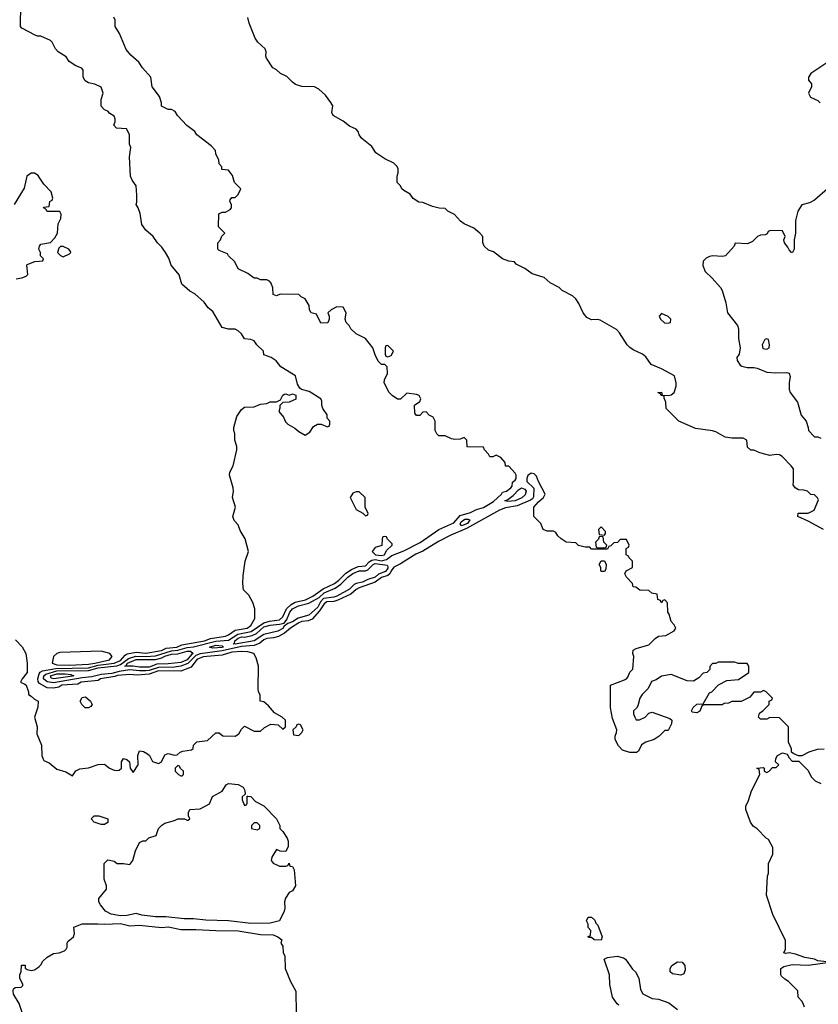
# Model space of a CAD drawing. Header units: inches. Extents: x 2789275 to 2951659, y 860290 to 1033804.
# Tile 106 of 256: x 2879877 to 2884894, y 972926 to 979112. Entities that reach past the tile are written whole.
import ezdxf

# ---------------------------------------------------------------- set-up
doc = ezdxf.new("R2010")
doc.units = ezdxf.units.IN
doc.header["$MEASUREMENT"] = 0
doc.layers.add('C8977', color=7, linetype='Continuous')
doc.layers.add('C8987', color=7, linetype='Continuous')

msp = doc.modelspace()

# ---------------------------------------------------------------- linework, layer by layer
at = {"layer": 'C8977', "color": 2}
for points, elevation in [([(2880000, 979009), (2879990, 979009), (2879974.6, 979014.6), (2879890, 979058), (2879882, 979070), (2879883.7, 979210)], 10), ([(2880000, 978122.4), (2879992.9, 978132.9), (2879970, 978148), (2879950, 978148), (2879922, 978130), (2879905.4, 978054.6), (2879842, 977950)], 14), ([(2880000, 977666), (2879998, 977670), (2880000, 977680)], 14), ([(2879855.1, 977484.9), (2879890, 977490.7), (2879918.4, 977501.6), (2879929.1, 977510.9), (2879922, 977570), (2879925.2, 977574.8), (2879972.7, 977592.7), (2880000, 977595.6)], 14), ([(2879850, 975216), (2879892.3, 975172.3), (2879916, 975130), (2879924.7, 975070), (2879924.7, 975010), (2879892, 974970), (2879882, 974950), (2879910, 974938), (2879918, 974930), (2879932, 974888), (2879932, 974872), (2879950, 974862), (2879970, 974842), (2879994, 974830), (2879992, 974792), (2879970.8, 974730), (2879986.8, 974670), (2879985.2, 974625.2), (2880000, 974590)], 10), ([(2880000, 974943.3), (2879993.6, 974953.6), (2879991.9, 974970), (2879998.8, 975001.2), (2880000, 975003.1)], 10), ([(2879902, 972850), (2879874, 972930), (2879839, 972990), (2879835.3, 973010), (2879838, 973022), (2879848.4, 973031.6), (2879887.3, 973032.7), (2879896.4, 973043.6), (2879898, 973050), (2879878, 973090), (2879878, 973110), (2879887.3, 973132.7), (2879888, 973172), (2879911.1, 973171.1), (2879912.7, 973152.7), (2879923.6, 973143.6), (2879950, 973138), (2879970, 973142), (2879990, 973154), (2880000, 973164)], 6)]:
    msp.add_lwpolyline(points, dxfattribs=dict(at, elevation=elevation))
at = {"layer": 'C8987', "color": 2}
for points, elevation in [([(2884931.6, 974528.4), (2884887.3, 974527.3), (2884834, 974510), (2884790, 974486), (2884770, 974486), (2884740.4, 974500.4), (2884726, 974510), (2884726, 974530), (2884707.3, 974572.7), (2884706, 974670), (2884650, 974726), (2884590, 974728), (2884570, 974718), (2884530, 974718), (2884518, 974730), (2884524.7, 974755.3), (2884546, 974770), (2884586, 974810), (2884586, 974830), (2884602, 974838), (2884606, 974850), (2884566, 974890), (2884550, 974898), (2884530, 974886), (2884490, 974886), (2884463.6, 974856.4), (2884410, 974828), (2884350, 974828), (2884330, 974818), (2884303.6, 974816.4), (2884290, 974808), (2884172.7, 974807.3), (2884162, 974798), (2884150, 974768), (2884130, 974758), (2884102, 974762), (2884098, 974770), (2884108, 974790), (2884130, 974811), (2884170, 974814), (2884210, 974882), (2884226, 974890), (2884267.3, 974932.7), (2884320.4, 974959.6), (2884392.9, 974967.1), (2884458, 975010), (2884458, 975050), (2884447.3, 975067.3), (2884390, 975068), (2884370, 975075.3), (2884264.7, 975075.3), (2884250, 975066), (2884230, 975066), (2884212.7, 975047.3), (2884211.6, 975028.4), (2884194, 975010), (2884170, 975006), (2884143.6, 974976.4), (2884110, 974955.3), (2884070, 974959), (2883970, 974998), (2883910, 974988), (2883875.3, 974964.7), (2883846, 974954), (2883824.7, 974910), (2883787.1, 974872.9), (2883772, 974850), (2883759.6, 974800.4), (2883752.7, 974787.3), (2883734, 974770), (2883734, 974750), (2883742, 974730), (2883750, 974714), (2883770, 974714), (2883806, 974730), (2883830, 974754), (2883850, 974762), (2883962, 974722), (2883974, 974710), (2883971.6, 974688.4), (2883950, 974646), (2883930, 974646), (2883894, 974610), (2883862, 974590), (2883810, 974573.2), (2883784, 974556), (2883763.6, 974516.4), (2883751.6, 974508.4), (2883710, 974508.7), (2883663.1, 974523.1), (2883638, 974550), (2883618, 974590), (2883618, 974610), (2883627.3, 974632.7), (2883628, 974650), (2883600.9, 974720.9), (2883589.4, 974789.4), (2883588.7, 974930), (2883676, 974964), (2883689.3, 974970.7), (2883698, 974982), (2883710, 975012), (2883728.4, 975031.6), (2883735.3, 975110), (2883729.3, 975129.3), (2883730, 975151.3), (2883750, 975162), (2883830, 975184.7), (2883870, 975224.7), (2883890, 975238), (2883936.4, 975243.6), (2883988.4, 975271.6), (2883998, 975290), (2883988, 975310), (2883968.7, 975330), (2883958, 975378), (2883948, 975390), (2883947.3, 975447.3), (2883930, 975466), (2883918, 975462), (2883910, 975448), (2883906, 975450), (2883902, 975462), (2883886, 975470), (2883882, 975502), (2883848.4, 975508.4), (2883830, 975526), (2883772.7, 975527.3), (2883747.3, 975547.3), (2883730, 975548), (2883726, 975570), (2883688.7, 975608.7), (2883678, 975630), (2883686, 975650), (2883726, 975670), (2883726, 975710), (2883706, 975730), (2883702, 975742), (2883686, 975750), (2883686, 975790), (2883702, 975798), (2883706, 975810), (2883690, 975846), (2883650, 975846), (2883632.7, 975827.3), (2883610, 975826), (2883590, 975806), (2883578, 975802), (2883570, 975786), (2883470, 975786), (2883458, 975798), (2883430, 975798), (2883388.4, 975808.4), (2883370, 975826), (2883310, 975828.7), (2883278, 975850), (2883258, 975870), (2883246, 975890), (2883230, 975898), (2883190, 975898), (2883166, 975910), (2883150, 975946), (2883106, 975990), (2883108, 976050), (2883136.4, 976083.6), (2883168, 976110), (2883178, 976130), (2883135.3, 976210), (2883123.1, 976243.1), (2883110, 976258), (2883090, 976262), (2883070, 976248.7), (2883062, 976230), (2883063, 976210), (2883107.9, 976167.9), (2883105.5, 976114.5), (2883098.5, 976101.5), (2883086.7, 976093.3), (2883002.3, 976057.7), (2882930, 976044.2), (2882890.4, 976030), (2882685, 975915), (2882586.6, 975873.4), (2882507.2, 975832.8), (2882410, 975772.1), (2882366.8, 975753.2), (2882270, 975693.2), (2882227.3, 975672.7), (2882210.2, 975650), (2882202.2, 975630), (2882190, 975619.8), (2882150, 975607.3), (2882110, 975578.9), (2882010, 975542), (2881990, 975531.6), (2881957.7, 975502.3), (2881875, 975465), (2881850, 975457.6), (2881806, 975454), (2881790, 975441.6), (2881761.6, 975398.4), (2881714.6, 975345.4), (2881690, 975335.2), (2881650, 975330.6), (2881630, 975322.9), (2881577.8, 975290), (2881541.5, 975258.5), (2881503.5, 975236.5), (2881471.8, 975228.2), (2881430, 975224.6), (2881410, 975214.8), (2881385.6, 975194.4), (2881350, 975179.9), (2881270, 975173.2), (2881150, 975145.9), (2881010, 975128.2), (2880983.3, 975116.7), (2880933.3, 975066.8), (2880890, 975049.9), (2880850, 975044.5), (2880750, 975042.9), (2880690, 975023.2), (2880670, 975021.4), (2880630, 975020.7), (2880570, 975027.5), (2880502.4, 975017.6), (2880455.4, 975004.6), (2880390, 974997.5), (2880330, 974983.4), (2880270, 974977.7), (2880090, 974946.1), (2880050, 974952.5), (2880027.5, 974970), (2880029.8, 974990), (2880041, 974999), (2880110, 975021.1), (2880310, 975023.6), (2880370, 975039.9), (2880486.7, 975053.3), (2880510, 975061.4), (2880561.1, 975098.9), (2880607, 975113), (2880670, 975111.1), (2880730, 975115.7), (2880830, 975147), (2880870, 975150.1), (2880930, 975167.5), (2880970, 975171.2), (2881110, 975207.9), (2881190, 975214.1), (2881248.1, 975251.9), (2881332.4, 975267.6), (2881410, 975322.8), (2881446.6, 975333.4), (2881510, 975341.7), (2881530, 975359.6), (2881553.5, 975410), (2881582.5, 975437.5), (2881608.6, 975451.4), (2881673.2, 975466.8), (2881719.2, 975490), (2881782.9, 975537.1), (2881854.7, 975570), (2881881.5, 975590), (2881925.2, 975634.8), (2881961.5, 975658.5), (2882003.4, 975676.6), (2882050, 975680.6), (2882073.5, 975706.5), (2882090, 975717.3), (2882110, 975719.6), (2882150, 975712.9), (2882180.5, 975719.5), (2882214.1, 975745.9), (2882290, 975775), (2882392, 975828), (2882510, 975909.4), (2882604, 975950), (2882644, 975996), (2882710, 976014.9), (2882745.9, 976034.1), (2882790, 976047.7), (2882854.5, 976085.5), (2882902.9, 976130), (2882910, 976142.8), (2882935.3, 976150), (2882962, 976170), (2882970, 976182), (2882973.6, 976206.4), (2882990, 976218), (2882996, 976230), (2882996, 976250), (2882990, 976262), (2882950, 976306), (2882930, 976306), (2882926, 976330), (2882900.4, 976360.4), (2882870, 976375.3), (2882850, 976366), (2882830, 976366), (2882823.1, 976383.1), (2882798, 976410), (2882790, 976426), (2882688, 976428), (2882686, 976470), (2882670, 976486), (2882643.6, 976476.4), (2882610, 976475.3), (2882590, 976478), (2882550, 976498), (2882510, 976498), (2882498, 976510), (2882488, 976530), (2882488, 976590), (2882474.6, 976614.6), (2882450, 976628), (2882430, 976648), (2882410, 976646), (2882390, 976626), (2882370, 976626), (2882360.4, 976640.4), (2882358, 976690), (2882390, 976714), (2882398, 976730), (2882386, 976750), (2882370, 976758), (2882310, 976766), (2882270, 976728), (2882250, 976728.7), (2882218, 976750), (2882198, 976770), (2882166, 976830), (2882168, 976850), (2882188, 976890), (2882186, 976930), (2882170, 976946), (2882150, 976946), (2882130, 976966), (2882110, 977006), (2882095.3, 977050), (2882050, 977108), (2881990, 977138), (2881958, 977170), (2881948, 977190), (2881928, 977210), (2881922, 977230), (2881928, 977270), (2881910, 977306), (2881870, 977308), (2881834, 977290), (2881814, 977270), (2881822, 977250), (2881822, 977230), (2881812.7, 977207.3), (2881770, 977206), (2881742, 977262), (2881708, 977270), (2881698, 977290), (2881696.4, 977316.4), (2881670, 977358), (2881646, 977370), (2881630, 977386), (2881512.7, 977387.3), (2881490, 977378), (2881470, 977386), (2881467.3, 977427.3), (2881456.4, 977456.4), (2881446, 977470), (2881430, 977478), (2881390, 977478), (2881370, 977488), (2881350, 977488.7), (2881310, 977518), (2881250, 977546), (2881228, 977590), (2881190, 977628), (2881182, 977642), (2881130, 977662), (2881122, 977670), (2881122, 977710), (2881138, 977730), (2881147.3, 977752.7), (2881166, 977770), (2881126, 977810), (2881128.4, 977891.6), (2881150, 977902), (2881170, 977902), (2881200.4, 977919.6), (2881208, 977930), (2881208, 977950), (2881198, 977970), (2881200.4, 977979.6), (2881210, 977994), (2881230, 977994), (2881250, 978014), (2881266, 978050), (2881226, 978090), (2881213.6, 978133.6), (2881190, 978166), (2881148, 978170), (2881147.3, 978187.3), (2881130, 978206), (2881128, 978230), (2881108.7, 978270), (2881108, 978290), (2881080.2, 978320.2), (2880990, 978388.7), (2880978, 978410), (2880926.6, 978446.6), (2880869.2, 978509.2), (2880854.6, 978534.6), (2880830, 978548), (2880810, 978548), (2880769, 978569), (2880768.7, 978590), (2880755.3, 978630), (2880709, 978690), (2880702, 978750), (2880649.4, 978809.4), (2880625.2, 978845.2), (2880575.3, 978890), (2880545.6, 978925.6), (2880504.7, 979024.7), (2880478, 979070), (2880478, 979110), (2880468.4, 979128.4)], 6), ([(2884926, 975910), (2884830, 975962), (2884766, 975990), (2884768.4, 976011.6), (2884830, 976011.3), (2884868, 976030), (2884894.6, 976094.6), (2884888.4, 976108.4), (2884870, 976126), (2884848, 976128), (2884826, 976150), (2884803.6, 976156.4), (2884770, 976158), (2884748, 976170), (2884735.3, 976190), (2884739, 976210), (2884737.2, 976290), (2884724, 976310), (2884666.8, 976366.8), (2884650, 976377.2), (2884630, 976379.3), (2884590, 976373.2), (2884526, 976390), (2884490, 976408), (2884470, 976408), (2884450, 976426), (2884446, 976470), (2884422, 976482), (2884350, 976483.7), (2884309.5, 976489.5), (2884250, 976522), (2884228.9, 976528.9), (2884123.1, 976543.1), (2884018, 976590), (2883938, 976670), (2883935.3, 976710), (2883926, 976734), (2883926, 976746), (2883906, 976750), (2883902, 976762), (2883886, 976770), (2883910, 976771), (2883914, 976754), (2883950, 976751.3), (2883970, 976756), (2883988.7, 976770), (2884001.2, 976810), (2884001.2, 976830), (2883990, 976875.3), (2883910, 976919), (2883845.1, 976945.1), (2883810, 976994), (2883788.7, 977010), (2883730, 977037.2), (2883710, 977052.7), (2883692.7, 977070), (2883645.3, 977145.3), (2883626.6, 977166.6), (2883524.7, 977224.7), (2883510, 977229), (2883470, 977226), (2883440.1, 977240.1), (2883416, 977270), (2883390, 977328), (2883370, 977358), (2883350, 977378), (2883286, 977410), (2883266, 977430), (2883210, 977459), (2883172.1, 977492.1), (2883096, 977516), (2883050, 977548.7), (2882996.4, 977576.4), (2882986, 977590), (2882950, 977595.3), (2882909.3, 977609.3), (2882854, 977654), (2882823.2, 977663.2), (2882795.3, 977690), (2882787.3, 977712.7), (2882786, 977750), (2882768, 977770), (2882730, 977802), (2882669.3, 977829.3), (2882646.6, 977846.6), (2882608.9, 977888.9), (2882566, 977910), (2882550, 977926), (2882512.7, 977927.3), (2882470, 977939), (2882410, 977964), (2882385.6, 977965.6), (2882350, 977988), (2882330, 978015.3), (2882290, 978038), (2882278, 978050), (2882268.9, 978068.9), (2882248, 978090), (2882248, 978130), (2882255.3, 978150), (2882254.6, 978174.6), (2882248, 978190), (2882228, 978210), (2882170, 978237.2), (2882115.5, 978275.5), (2882090, 978315.3), (2882025.6, 978365.6), (2882009.2, 978389.2), (2882004, 978410), (2881990, 978424), (2881950, 978444), (2881910, 978475.3), (2881846, 978510), (2881838, 978530), (2881844, 978570), (2881832.5, 978592.5), (2881797.5, 978637.5), (2881755.5, 978675.5), (2881729.3, 978689.3), (2881650, 978692.7), (2881610, 978705.2), (2881590, 978719), (2881555.5, 978755.5), (2881514.6, 978774.6), (2881490, 978798), (2881468, 978810), (2881428, 978870), (2881424, 978884), (2881425.2, 978910), (2881419, 978930), (2881374, 978970), (2881355.5, 978995.5), (2881319, 979090), (2881310, 979126)], 2), ([(2880000, 975003.1), (2880006.6, 975013.4), (2880019.8, 975020.2), (2880103.6, 975036.4), (2880310, 975040.8), (2880370, 975056.6), (2880471.4, 975068.6), (2880510, 975085.4), (2880540.6, 975119.4), (2880553, 975127), (2880610, 975137.2), (2880670, 975132.4), (2880768.6, 975148.6), (2880796.8, 975163.2), (2880864, 975170), (2880896.6, 975183.4), (2881039, 975210), (2881075.3, 975224.7), (2881170, 975238.7), (2881190, 975246.3), (2881230, 975276.5), (2881305.2, 975290), (2881330, 975306), (2881354, 975350), (2881355.3, 975410), (2881341.2, 975450), (2881316, 975496), (2881284, 975530), (2881279.3, 975570), (2881280.2, 975619.8), (2881293.2, 975710), (2881314, 975770), (2881293.2, 975850), (2881262.5, 975902.5), (2881250, 975938), (2881225.2, 975965.2), (2881215.3, 975990), (2881234, 976050), (2881214, 976110), (2881221.2, 976150), (2881219, 976170), (2881195.3, 976250), (2881198, 976270), (2881219, 976310), (2881242, 976410), (2881242, 976430), (2881229, 976470), (2881228.7, 976510), (2881222, 976530), (2881222, 976550), (2881242, 976618), (2881270, 976662), (2881290, 976678), (2881350, 976678.8), (2881390, 976696), (2881430, 976701), (2881450, 976711.3), (2881490, 976712), (2881516.4, 976723.6), (2881530, 976754), (2881540.4, 976759.6), (2881550, 976762), (2881570, 976752), (2881590, 976762), (2881612.7, 976752.7), (2881611.1, 976728.9), (2881570, 976708.7), (2881530, 976706), (2881512, 976688), (2881512, 976672), (2881504.7, 976650), (2881534, 976614), (2881546.2, 976586.2), (2881561, 976570), (2881605.8, 976545.8), (2881630, 976524.7), (2881670, 976502), (2881700.2, 976519.8), (2881723.1, 976556.9), (2881748.4, 976571.6), (2881771.6, 976571.6), (2881810, 976554), (2881822, 976558), (2881826, 976570), (2881826, 976590), (2881808.4, 976608.4), (2881808, 976630), (2881782, 976670), (2881775.3, 976690), (2881775.3, 976715.3), (2881768, 976730), (2881696.5, 976776.5), (2881648, 976788), (2881636.4, 976796.4), (2881623.1, 976823.1), (2881610, 976875.3), (2881518, 976930), (2881489, 976969), (2881458, 976990), (2881410, 977006), (2881408, 977030), (2881368, 977070), (2881350, 977095.3), (2881330, 977102), (2881290, 977106), (2881270, 977138), (2881250, 977158), (2881230, 977168), (2881190, 977168), (2881150, 977178), (2881090, 977278), (2881062, 977302), (2881036.5, 977336.5), (2880978, 977390), (2880946.3, 977406.3), (2880895.3, 977450), (2880879, 977510), (2880829.2, 977570), (2880814.2, 977614.2), (2880793.2, 977650), (2880770, 977682), (2880742, 977710), (2880715.3, 977750), (2880668.7, 977790), (2880645.6, 977825.6), (2880634.6, 977894.6), (2880622, 977930), (2880609, 977950), (2880614, 977966), (2880614, 978010), (2880608.7, 978068.7), (2880584.7, 978104.7), (2880574, 978130), (2880568, 978250), (2880575.3, 978310), (2880568, 978330), (2880568, 978390), (2880547.3, 978427.3), (2880486, 978430), (2880468, 978450), (2880478, 978470), (2880478, 978490), (2880470, 978506), (2880443.1, 978523.1), (2880430, 978538), (2880410, 978546), (2880388.4, 978568.4), (2880388.7, 978610), (2880402, 978650), (2880388.4, 978688.4), (2880350, 978708), (2880310, 978715.3), (2880288.9, 978728.9), (2880275.3, 978750), (2880275.3, 978795.3), (2880268.4, 978808.4), (2880230, 978822), (2880189.1, 978849.1), (2880170, 978878), (2880118, 978910), (2880102, 978930), (2880082, 978970), (2880070, 978982), (2880010, 979009), (2880000, 979009)], 10), ([(2885010, 978882), (2884846.4, 978773.6), (2884832, 978750), (2884832.7, 978732.7), (2884852, 978710), (2884852, 978690), (2884832, 978650), (2884844.7, 978624.7), (2884890, 978604.7), (2884904.7, 978590)], 2), ([(2880000, 977680), (2880002, 977690), (2880010, 977702), (2880070, 977712), (2880099, 977741), (2880115.3, 977770), (2880118, 977830), (2880136.4, 977863.6), (2880138, 977890), (2880130, 977906), (2880050, 977906), (2880042, 977922), (2880026, 977930), (2880030, 977934), (2880062, 977938), (2880066, 977970), (2880082, 977978), (2880086, 977990), (2880075.3, 978030), (2880030, 978078), (2880000, 978122.4)], 14), ([(2884951.3, 978050), (2884870, 977979), (2884838, 977962), (2884790, 977948), (2884766, 977910), (2884751, 977850), (2884751.1, 977771.1), (2884742, 977730), (2884742, 977670), (2884732, 977650), (2884726, 977650), (2884710, 977666), (2884703.1, 977683.1), (2884682, 977710), (2884678, 977730), (2884686, 977750), (2884670, 977786), (2884592.7, 977787.3), (2884578, 977782), (2884572.7, 977767.3), (2884559.6, 977760.4), (2884530, 977758), (2884511.1, 977748.9), (2884481, 977719), (2884450, 977704), (2884372, 977708), (2884364.7, 977690), (2884310.6, 977629.4), (2884290, 977625.2), (2884230.9, 977629.1), (2884210, 977624), (2884190, 977614), (2884170, 977595.3), (2884168.1, 977568.1), (2884184, 977530), (2884228.3, 977488.3), (2884278.8, 977430), (2884290.8, 977410), (2884312.2, 977332.2), (2884323, 977270), (2884387.3, 977190), (2884393, 977170), (2884393.4, 977110), (2884402.8, 977050), (2884396, 977010), (2884382, 976990), (2884384.7, 976970), (2884402.5, 976942.5), (2884414.4, 976934.4), (2884447.5, 976927.5), (2884490, 976927.7), (2884510, 976923), (2884570, 976897.1), (2884626.6, 976893.4), (2884696, 976896), (2884711.1, 976891.1), (2884718, 976870), (2884711.3, 976830), (2884711.3, 976790), (2884718, 976770), (2884762.8, 976710), (2884786.8, 976626.8), (2884818, 976590), (2884831.3, 976550), (2884832, 976530), (2884870, 976492), (2884890, 976491), (2884910, 976482)], 2), ([(2880000, 977595.6), (2880022, 977598), (2880026, 977610), (2880008, 977628), (2880008, 977650), (2880000, 977666)], 14), ([(2880000, 974590), (2880014.8, 974554.8), (2880017.3, 974490), (2880024.9, 974464.9), (2880030, 974458), (2880063.5, 974443.5), (2880110, 974404), (2880166.4, 974386.4), (2880210, 974362), (2880230, 974392), (2880255.3, 974404.7), (2880310, 974411.3), (2880370, 974432), (2880410, 974434), (2880442, 974410), (2880470, 974397.3), (2880490, 974394), (2880502.7, 974397.3), (2880517.2, 974410), (2880516, 974450), (2880530, 974471), (2880550, 974464), (2880566.8, 974450), (2880572, 974410), (2880590, 974382), (2880622, 974430), (2880619, 974490), (2880630, 974518), (2880654.8, 974514.8), (2880679.8, 974499.8), (2880692, 974490), (2880711.6, 974451.6), (2880750, 974438), (2880768, 974450), (2880790, 974494), (2880810, 974502), (2880850, 974492), (2880867.3, 974492.7), (2880886, 974510), (2880903.1, 974516.9), (2880956.4, 974523.6), (2880967.3, 974532.7), (2880970, 974554), (2880990, 974574), (2881056.4, 974583.6), (2881108.4, 974631.6), (2881130, 974632), (2881152.7, 974612.7), (2881230, 974611.3), (2881254.6, 974625.4), (2881270, 974654), (2881290, 974674), (2881350, 974642), (2881390, 974642), (2881414.6, 974665.4), (2881454.6, 974685.4), (2881502, 974682), (2881530, 974654), (2881546, 974670), (2881546, 974710), (2881526, 974730), (2881478, 974758), (2881440.4, 974800.4), (2881410, 974826), (2881388, 974830), (2881388, 974870), (2881378, 974890), (2881375.3, 974910), (2881377.2, 975050), (2881362, 975102), (2881348.7, 975130), (2881310, 975139.5), (2881270, 975142.4), (2881210, 975137.4), (2881150, 975118.4), (2881030, 975108.2), (2880990, 975092.5), (2880955.3, 975044.8), (2880890, 975019.7), (2880750, 975020.8), (2880690, 974999.9), (2880614.6, 974994.6), (2880570, 974998.7), (2880491.2, 974991.2), (2880475.2, 974984.8), (2880384.9, 974970), (2880370, 974960.5), (2880264, 974950), (2880242.8, 974937.2), (2880142.8, 974930), (2880122.3, 974917.7), (2880090, 974911.1), (2880050, 974915.1), (2880001.3, 974941.3), (2880000, 974943.3)], 10), ([(2884807.3, 972907.3), (2884798, 972930), (2884790, 972946), (2884768, 972970), (2884766, 973010), (2884706, 973070), (2884683.1, 973083.1), (2884663.1, 973103.1), (2884658, 973110), (2884658, 973150), (2884677.2, 973162.8), (2884730, 973176.3), (2884830, 973170.8), (2884966, 973190), (2884890, 973199), (2884870, 973209), (2884810, 973219.3), (2884750, 973241.2), (2884710, 973249), (2884690, 973245.2), (2884678, 973250), (2884687.3, 973272.7), (2884687.3, 973327.3), (2884608, 973490), (2884568.9, 973611.1), (2884575.3, 973730), (2884582, 973750), (2884582, 973810), (2884608, 973870), (2884608, 973910), (2884580.4, 973960.4), (2884566, 973970), (2884510, 974028), (2884484.7, 974044.7), (2884468.7, 974070), (2884438, 974150), (2884438, 974170), (2884454.6, 974205.4), (2884473.6, 974266.4), (2884526, 974370), (2884522, 974402), (2884508, 974410), (2884550, 974414), (2884554, 974410), (2884554, 974390), (2884570, 974382), (2884586, 974390), (2884607.3, 974412.7), (2884630, 974414), (2884646, 974430), (2884626, 974450), (2884628, 974470), (2884638, 974490), (2884670, 974504.7), (2884698, 974498), (2884710, 974474), (2884730, 974454), (2884772.7, 974452.7), (2884830, 974394), (2884850, 974354), (2884874, 974330), (2884910, 974314)], 6), ([(2880000, 973164), (2880010, 973174), (2880023.1, 973196.9), (2880050, 973222), (2880090, 973244.7), (2880126, 973250), (2880158, 973262), (2880168.9, 973271.1), (2880174.6, 973285.4), (2880175.3, 973310), (2880180.2, 973319.8), (2880215.3, 973350), (2880222, 973370), (2880218, 973410), (2880269.6, 973430.4), (2880367.7, 973432.3), (2880410, 973428.5), (2880510, 973432.4), (2880570, 973418.7), (2880630, 973422.6), (2880768.9, 973408.9), (2880812.8, 973412.7), (2880890, 973395.3), (2880983.3, 973396.7), (2881110, 973388.8), (2881250, 973387.4), (2881390, 973365.3), (2881470, 973361.6), (2881498, 973350), (2881524.7, 973330), (2881518, 973310), (2881531.3, 973290), (2881532, 973250), (2881542, 973230), (2881544.7, 973150), (2881578, 973070), (2881612.7, 973007.3), (2881614, 972870)], 6), ([(2883640.4, 972920.4), (2883630, 972928), (2883602, 972970), (2883584, 973050), (2883582, 973110), (2883548.7, 973210), (2883570, 973220.7), (2883630, 973228), (2883670, 973218), (2883682.8, 973210), (2883726.8, 973146.8), (2883744.7, 973130), (2883766, 973090), (2883778, 973018), (2883791.3, 972991.3), (2883850, 972962), (2883890, 972958), (2883955.3, 972935.3), (2884010, 972892)], 6)]:
    msp.add_lwpolyline(points, dxfattribs=dict(at, elevation=elevation))
for points, elevation in [([(2880150, 977688), (2880132.7, 977687.3), (2880123.6, 977676.4), (2880114, 977650), (2880134, 977630), (2880150, 977622), (2880190, 977642), (2880198, 977650), (2880196.4, 977656.4), (2880186, 977670)], 14), ([(2883910, 977266), (2883894, 977250), (2883902, 977230), (2883927.1, 977207.1), (2883950, 977204.7), (2883966, 977210), (2883968, 977230), (2883950, 977248)], 2), ([(2884570, 977106), (2884558, 977102), (2884542, 977070), (2884545.4, 977045.4), (2884570, 977042), (2884586, 977050), (2884588, 977070), (2884582, 977102)], 6), ([(2882190, 977066), (2882178, 977062), (2882174, 977050), (2882174, 977010), (2882178, 976998), (2882190, 976994), (2882210, 977002), (2882226, 977030)], 6), ([(2882943.9, 976083.9), (2882924, 976090), (2882942.8, 976097.2), (2882977.2, 976122.8), (2883010, 976157.7), (2883029, 976171), (2883050, 976163.1), (2883059.2, 976150), (2883053.1, 976126.9), (2883031.2, 976108.8), (2882990, 976089)], 2), ([(2882010, 976146), (2881990, 976146), (2881970, 976138), (2881954, 976110), (2881990, 976034), (2882032, 976012), (2882050, 975994), (2882062, 975998), (2882066, 976010), (2882048, 976050), (2882048, 976110)], 10), ([(2882652.9, 975932.9), (2882643.7, 975943.7), (2882650, 975956.5), (2882673, 975973), (2882694, 975974), (2882704, 975970), (2882690, 975947.7)], 2), ([(2883530, 975926), (2883514, 975910), (2883518, 975878), (2883550, 975874), (2883556.4, 975883.6), (2883556.4, 975896.4)], 6), ([(2882170, 975866), (2882158, 975862), (2882154, 975850), (2882151.3, 975808.7), (2882110, 975795.3), (2882091, 975770), (2882112, 975750), (2882150, 975745.3), (2882168.7, 975750), (2882182, 975778), (2882218, 975810), (2882218, 975818), (2882187.3, 975847.3), (2882182, 975862)], 10), ([(2883530, 975866), (2883518, 975862), (2883512.7, 975847.3), (2883494, 975830), (2883498, 975798), (2883510, 975794), (2883550, 975794), (2883562, 975798), (2883566, 975810), (2883546, 975830), (2883542, 975862)], 6), ([(2881230, 975188.6), (2881219, 975190), (2881226.5, 975193.5), (2881228.7, 975210), (2881250, 975226.7), (2881270, 975234.5), (2881290, 975233.3), (2881338.1, 975241.9), (2881364.6, 975255.4), (2881410, 975296.6), (2881450, 975308.4), (2881510, 975313.2), (2881538.7, 975321.3), (2881556, 975344), (2881573.6, 975390), (2881590, 975410.9), (2881629.6, 975430), (2881693, 975447), (2881757.5, 975482.5), (2881790, 975510.9), (2881859, 975541), (2881895, 975565), (2881937.8, 975610), (2881970, 975633.1), (2882010, 975648.4), (2882050, 975649.2), (2882065, 975655), (2882096.9, 975690), (2882110, 975695.8), (2882184.9, 975684.9), (2882190, 975677.3), (2882190, 975666), (2882174.8, 975645.2), (2882132.2, 975627.8), (2882110, 975609.9), (2882064.3, 975595.7), (2882030, 975578.9), (2881990, 975569.8), (2881977.4, 975562.6), (2881950, 975534.2), (2881870, 975489.9), (2881850, 975483), (2881784.8, 975475.2), (2881766.2, 975453.8), (2881750, 975421.8), (2881693.4, 975370), (2881627.3, 975352.7), (2881590, 975329.1), (2881562, 975318), (2881538.9, 975301.1), (2881530, 975287.9), (2881498.4, 975270), (2881410.7, 975249.3), (2881350, 975209.8)], 2), ([(2883530, 975646), (2883528, 975650), (2883528, 975670), (2883518, 975690), (2883530, 975712), (2883550, 975712), (2883562, 975690), (2883559.6, 975660.4), (2883550, 975646)], 6), ([(2881090, 975163.2), (2881069.4, 975170), (2881110, 975182.4), (2881150, 975177.1), (2881157.1, 975170), (2881150, 975168.2)], 2), ([(2880390, 975144.2), (2880130, 975135.1), (2880110, 975129.4), (2880090.6, 975110), (2880082, 975070), (2880110, 975059), (2880190, 975056.5), (2880310, 975063), (2880350, 975069.6), (2880441.2, 975090), (2880457.2, 975110), (2880444, 975130)], 14), ([(2880630, 975043.4), (2880590, 975049.9), (2880538, 975050), (2880546.3, 975053.7), (2880555.1, 975070), (2880610, 975091.8), (2880730, 975092.5), (2880770, 975101.9), (2880790, 975113.1), (2880830, 975125.1), (2880871.3, 975128.7), (2880930, 975144.8), (2880950, 975144.7), (2880967.6, 975130), (2880956.9, 975123.1), (2880930, 975089.3), (2880890, 975074.2), (2880810, 975064.5), (2880738.1, 975061.9), (2880690, 975044.5)], 2), ([(2880091.2, 974971.2), (2880075.1, 974975.1), (2880071.5, 974990), (2880110, 975001.5), (2880162.7, 975002.7), (2880198.8, 974998.8), (2880218, 974990), (2880210, 974988.2)], 2), ([(2880288.4, 974788.4), (2880268.4, 974808.4), (2880258, 974830), (2880270, 974854), (2880290, 974858), (2880322, 974830), (2880332, 974810), (2880323.6, 974796.4), (2880310, 974788.7)], 10), ([(2881630, 974686), (2881618, 974682), (2881614, 974670), (2881594, 974650), (2881598, 974618), (2881630, 974614), (2881650, 974634), (2881658, 974650), (2881642, 974682)], 10), ([(2880870, 974426), (2880854, 974410), (2880854, 974390), (2880874, 974370), (2880890, 974362), (2880898, 974362), (2880906, 974370), (2880906, 974390), (2880887.3, 974407.3), (2880882, 974422)], 10), ([(2881290, 974174), (2881302, 974178), (2881306, 974190), (2881306, 974234), (2881310, 974234), (2881330, 974232), (2881359.6, 974199.6), (2881410, 974172), (2881490.9, 974090.9), (2881511, 974050), (2881512, 974030), (2881530, 974012), (2881558, 973970), (2881564.7, 973950), (2881563.6, 973916.4), (2881550, 973886), (2881512.7, 973887.3), (2881490, 973898), (2881462, 973850), (2881458, 973830), (2881470, 973812), (2881510, 973794), (2881550, 973794), (2881562, 973798), (2881570, 973812), (2881574, 973794), (2881590, 973792), (2881602, 973770), (2881610.7, 973669.3), (2881590, 973638), (2881570, 973628), (2881547.1, 973592.9), (2881541, 973570), (2881542.8, 973530), (2881538.8, 973510), (2881510, 973449.3), (2881450, 973436.3), (2881330, 973433), (2881190, 973449.6), (2881046.2, 973453.8), (2880970, 973463.6), (2880910, 973462.4), (2880794.9, 973474.9), (2880730, 973475.1), (2880645.1, 973485.1), (2880610, 973497), (2880550, 973483.6), (2880510, 973481.6), (2880451.2, 973491.2), (2880416, 973510), (2880384, 973550), (2880374, 973570), (2880374, 973590), (2880422, 973650), (2880422, 973670), (2880408.9, 973711.1), (2880408.9, 973811.1), (2880430, 973834), (2880470, 973824.7), (2880490, 973811.3), (2880530, 973811.3), (2880570, 973804.7), (2880588.7, 973830), (2880604, 973890), (2880630, 973942), (2880650, 973952), (2880670, 973952), (2880689.1, 973970.9), (2880734.6, 973985.4), (2880749.3, 974030.7), (2880770, 974051.3), (2880790, 974064.7), (2880850, 974081), (2880870, 974090.8), (2880912, 974092), (2880930, 974082), (2880936.4, 974083.6), (2880946, 974090), (2880938, 974110), (2880938, 974130), (2880946, 974150), (2881010, 974154.8), (2881070, 974184.7), (2881089.4, 974230.6), (2881150, 974264.7), (2881175.3, 974304.7), (2881190, 974312), (2881250, 974306), (2881282, 974290), (2881292, 974270), (2881294, 974246), (2881274, 974230), (2881274, 974210)], 6), ([(2880390, 974055.3), (2880346, 974070), (2880326, 974090), (2880346, 974110), (2880374, 974110), (2880430.9, 974090.9), (2880430, 974068), (2880410, 974055.3)], 6), ([(2881370, 974066), (2881350, 974066), (2881334, 974050), (2881334, 974030), (2881370, 974022), (2881386, 974030), (2881386, 974050)], 6), ([(2883530, 973329.2), (2883486, 973330), (2883470, 973346), (2883450, 973346), (2883448.4, 973351.6), (2883462, 973358), (2883466, 973390), (2883448.4, 973408.4), (2883448, 973430), (2883438, 973450), (2883447.3, 973472.7), (2883470, 973474), (2883490, 973454), (2883496, 973436), (2883510, 973422), (2883536, 973350)], 6), ([(2884030, 973109.3), (2883977.2, 973117.2), (2883964, 973130), (2883964, 973150), (2883974, 973170), (2884010, 973193), (2884038, 973190), (2884054.8, 973170), (2884056.8, 973143.2), (2884050, 973118)], 6)]:
    msp.add_lwpolyline(points, close=True, dxfattribs=dict(at, elevation=elevation))

doc.saveas('drawing.dxf')
